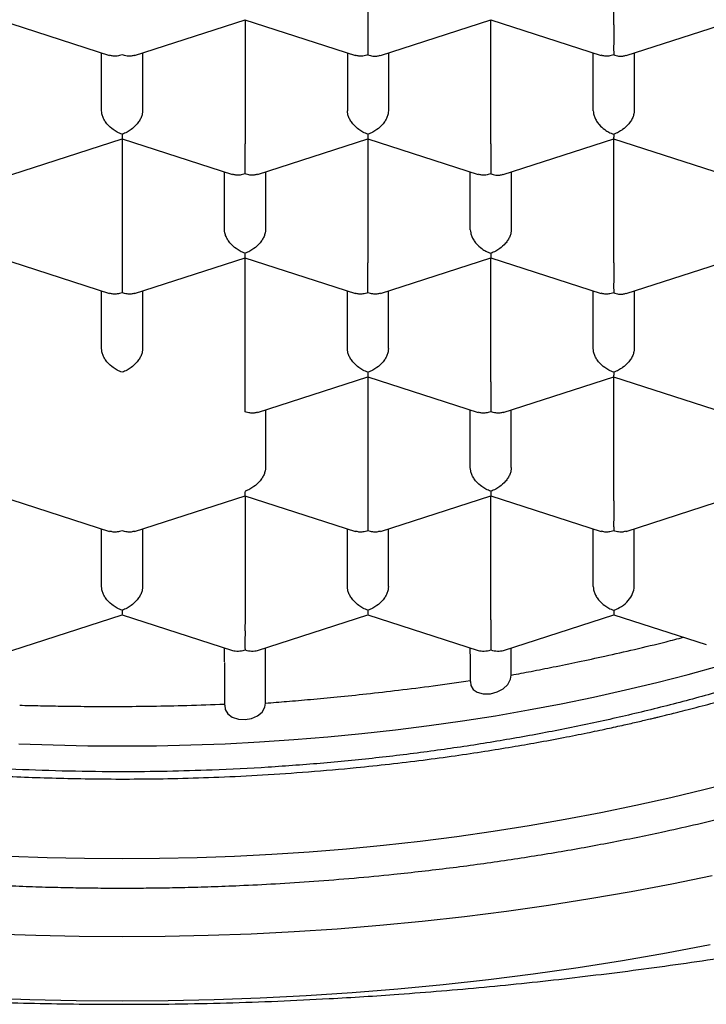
# Model space of a CAD drawing. Header units: millimetres. Extents: x 8 to 1084, y 12 to 961.
# Tile 11 of 48: x 409.57 to 413.76, y 835.25 to 841.26. Entities that reach past the tile are written whole.
import ezdxf

# ---------------------------------------------------------------- set-up
doc = ezdxf.new("R2010")
doc.units = ezdxf.units.MM

msp = doc.modelspace()

# ---------------------------------------------------------------- linework, layer by layer
at = {"color": 7, "linetype": 'Continuous', "lineweight": 30}
for p, q in [((411.6909, 841.9896), (411.6909, 841.2332)), ((413.1909, 841.2332), (413.1909, 841.9896)), ((409.4403, 841.2634), (410.1144, 841.0458)), ((410.2673, 841.0458), (410.9414, 841.2634)), ((410.9405, 841.2634), (411.6144, 841.0458)), ((410.9409, 841.2632), (410.9409, 840.5067)), ((411.7671, 841.0457), (412.4412, 841.2634)), ((412.4403, 841.2634), (413.1144, 841.0458)), ((412.4409, 840.5067), (412.4409, 841.2632)), ((413.2671, 841.0457), (413.9412, 841.2634)), ((410.0659, 840.7085), (410.0659, 841.0614)), ((410.3159, 841.0614), (410.3159, 840.7085)), ((411.5659, 841.0614), (411.5659, 840.7085)), ((411.8159, 841.0614), (411.8159, 840.7085)), ((413.0659, 840.7085), (413.0659, 841.0614)), ((413.3159, 841.0614), (413.3159, 840.7085)), ((409.5173, 840.3194), (410.1912, 840.5369)), ((410.1903, 840.537), (410.8644, 840.3194)), ((410.1909, 840.5368), (410.1909, 839.7803)), ((411.0173, 840.3194), (411.6912, 840.5369)), ((411.6903, 840.537), (412.3644, 840.3194)), ((411.6909, 840.5368), (411.6909, 839.7803)), ((412.5171, 840.3193), (413.1912, 840.5369)), ((413.1903, 840.537), (413.8644, 840.3194)), ((413.1909, 839.7803), (413.1909, 840.5368)), ((410.8159, 839.9821), (410.8159, 840.335)), ((411.0659, 840.335), (411.0659, 839.9821)), ((412.3159, 839.9821), (412.3159, 840.335)), ((412.5659, 840.335), (412.5659, 839.9821)), ((409.4403, 839.8106), (410.1144, 839.5929)), ((410.2673, 839.5929), (410.9414, 839.8106)), ((410.9405, 839.8105), (411.6144, 839.5929)), ((410.9409, 839.0539), (410.9409, 839.8104)), ((411.7673, 839.5929), (412.4412, 839.8105)), ((412.4403, 839.8106), (413.1144, 839.5929)), ((412.4409, 839.0539), (412.4409, 839.8104)), ((413.2671, 839.5929), (413.9412, 839.8105)), ((410.0659, 839.2557), (410.0659, 839.6086)), ((410.3159, 839.6086), (410.3159, 839.2557)), ((411.5659, 839.2557), (411.5659, 839.6086)), ((411.8159, 839.2557), (411.8159, 839.6086)), ((413.0659, 839.2557), (413.0659, 839.6086)), ((413.3159, 839.6086), (413.3159, 839.2557)), ((411.0173, 838.8665), (411.6912, 839.0841)), ((411.6903, 839.0842), (412.3644, 838.8665)), ((411.6909, 839.084), (411.6909, 838.3275)), ((412.5173, 838.8665), (413.1912, 839.0841)), ((413.1903, 839.0842), (413.8644, 838.8665)), ((413.1909, 838.3275), (413.1909, 839.084)), ((411.0659, 838.8822), (411.0659, 838.5293)), ((412.3159, 838.5293), (412.3159, 838.8822)), ((412.5659, 838.5293), (412.5659, 838.8822)), ((409.4403, 838.3578), (410.1144, 838.1401)), ((410.2673, 838.1401), (410.9412, 838.3577)), ((410.9403, 838.3578), (411.6144, 838.1401)), ((410.9409, 838.3576), (410.9409, 837.6011)), ((411.7673, 838.1401), (412.4412, 838.3577)), ((412.4403, 838.3578), (413.1144, 838.1401)), ((412.4409, 837.6011), (412.4409, 838.3576)), ((413.2673, 838.1401), (413.9412, 838.3577)), ((410.0659, 837.8029), (410.0659, 838.1558)), ((410.3159, 838.1558), (410.3159, 837.8029)), ((411.5659, 837.8029), (411.5659, 838.1558)), ((411.8159, 837.8029), (411.8159, 838.1558)), ((413.0659, 837.8029), (413.0659, 838.1558)), ((413.3159, 837.8029), (413.3159, 838.1558)), ((409.5177, 837.4138), (410.1912, 837.6313)), ((410.1903, 837.6313), (410.8641, 837.4138)), ((411.0177, 837.4138), (411.6912, 837.6313)), ((411.6903, 837.6313), (412.3641, 837.4138)), ((412.5177, 837.4138), (413.1909, 837.6312)), ((413.1909, 837.6589), (413.1909, 837.6312)), ((413.1909, 837.6312), (413.7559, 837.4487)), ((410.8159, 837.3427), (410.8159, 837.4294)), ((411.0659, 837.0914), (411.0659, 837.4294)), ((412.3159, 837.3929), (412.3159, 837.4294)), ((412.5659, 837.2626), (412.5659, 837.4294)), ((412.3159, 837.3902), (412.3159, 837.2228)), ((412.3159, 837.3902), (412.3159, 837.2299)), ((410.8159, 837.3401), (410.8159, 837.0787)), ((410.8159, 837.3401), (410.8159, 837.0861))]:
    msp.add_line(p, q, dxfattribs=at)
at = {"color": 7, "linetype": 'Continuous', "lineweight": 30, "flags": 128}
for points in [[(409.5612, 836.844), (409.7709, 836.8363), (409.9808, 836.8317), (410.1909, 836.8302), (410.4009, 836.8317), (410.6109, 836.8363), (410.8205, 836.844), (411.0297, 836.8548), (411.2383, 836.8686), (411.4463, 836.8854), (411.6533, 836.9053), (411.8594, 836.9282), (412.0643, 836.9542), (412.2679, 836.9831), (412.4701, 837.015), (412.6707, 837.0498), (412.8697, 837.0876), (413.0668, 837.1282), (413.2619, 837.1718), (413.4549, 837.2181), (413.6457, 837.2673), (413.8341, 837.3193)], [(412.3169, 837.2229), (412.3193, 837.1997), (412.3334, 837.1753), (412.3579, 837.1576), (412.3936, 837.1477), (412.4399, 837.1489), (412.4804, 837.1597), (412.5173, 837.1794), (412.5453, 837.2057), (412.562, 837.2372), (412.5659, 837.2626), (412.5659, 837.2626)], [(410.817, 837.0788), (410.8199, 837.0535), (410.836, 837.0263), (410.8635, 837.0057), (410.901, 836.9934), (410.941, 836.991), (410.9812, 836.9977), (411.0172, 837.0131), (411.0452, 837.0365), (411.0621, 837.0668), (411.0659, 837.0914), (411.0659, 837.0914)], [(409.5043, 836.1578), (409.7329, 836.1494), (409.9618, 836.1444), (410.1909, 836.1427), (410.4199, 836.1444), (410.6488, 836.1494), (410.8774, 836.1578), (411.1055, 836.1695), (411.333, 836.1846), (411.5597, 836.203), (411.7854, 836.2247), (412.0101, 836.2497), (412.2335, 836.2779), (412.4555, 836.3095), (412.676, 836.3442), (412.8948, 836.3822), (413.1117, 836.4234), (413.3266, 836.4677), (413.5393, 836.5152), (413.7498, 836.5657), (413.9578, 836.6194)], [(405.0614, 836.0015), (405.3105, 835.9282), (405.5629, 835.8586), (405.8184, 835.7928), (406.077, 835.7306), (406.3384, 835.6723), (406.6024, 835.6179), (406.8689, 835.5673), (407.1377, 835.5206), (407.4086, 835.4779), (407.6813, 835.4391), (407.9558, 835.4044), (408.2318, 835.3737), (408.5092, 835.3471), (408.7877, 835.3245), (409.0672, 835.306), (409.3474, 835.2916), (409.6283, 835.2813), (409.9095, 835.2751), (410.1909, 835.2731)], [(413.7925, 836.0378), (413.5456, 835.9868), (413.2965, 835.9395), (413.0452, 835.8959), (412.792, 835.856), (412.537, 835.8198), (412.2804, 835.7873), (412.0223, 835.7586), (411.763, 835.7337), (411.5027, 835.7126), (411.2414, 835.6953), (410.9794, 835.6818), (410.7168, 835.6722), (410.4539, 835.6664), (410.1909, 835.6645), (409.9278, 835.6664), (409.6649, 835.6722), (409.4024, 835.6818)], [(410.1909, 835.2731), (410.4723, 835.2751), (410.7535, 835.2813), (411.0343, 835.2916), (411.3145, 835.306), (411.594, 835.3245), (411.8725, 835.3471), (412.1499, 835.3737), (412.4259, 835.4044), (412.7004, 835.4391), (412.9732, 835.4779), (413.244, 835.5206), (413.5128, 835.5673), (413.7793, 835.6179)]]:
    msp.add_lwpolyline(points, dxfattribs=at)
at = {"color": 7, "linetype": 'Continuous', "lineweight": 30}
for centre, major_axis, start_param, end_param in [((413.1909, 837.7625), (0.1123, 0.0818), 4.257848, 5.828645), ((410.9409, 837.5204), (0.1123, 0.0818), 3.596134, 4.257848), ((410.9409, 837.5204), (0.1123, -0.0818), 5.16693, 5.828644), ((412.4409, 837.5204), (0.1123, 0.0818), 3.596134, 4.257848), ((412.4409, 837.5204), (0.1123, -0.0818), 5.16693, 5.828644)]:
    msp.add_ellipse(centre, major_axis=major_axis, ratio=0.671271, start_param=start_param, end_param=end_param, dxfattribs=at)
for points, knots in [([(402.1659, 841.16), (402.1671, 841.2206), (402.1697, 841.3417), (402.1902, 841.5231), (402.2228, 841.7038), (402.2687, 841.8837), (402.3276, 842.0624), (402.3994, 842.2396), (402.4839, 842.4151), (402.5819, 842.59), (402.6937, 842.7642), (402.8195, 842.9371), (402.958, 843.107), (403.109, 843.2735), (403.2722, 843.4363), (403.4474, 843.5951), (403.6342, 843.7498), (403.8341, 843.9014), (404.0475, 844.0495), (404.2741, 844.1938), (404.5115, 844.3325), (404.7569, 844.4642), (405.0096, 844.5887), (405.2689, 844.7062), (405.5367, 844.8175), (405.8151, 844.9235), (406.1041, 845.0238), (406.4033, 845.118), (406.7095, 845.2049), (407.019, 845.2837), (407.3312, 845.3544), (407.6454, 845.4172), (407.964, 845.4727), (408.2894, 845.5211), (408.6214, 845.5622), (408.9596, 845.5957), (409.3, 845.6211), (409.6387, 845.6382), (409.9751, 845.6471), (410.3088, 845.6482), (410.6423, 845.6416), (410.9781, 845.6271), (411.3158, 845.6045), (411.6547, 845.5735), (411.9909, 845.5345), (412.3206, 845.488), (412.6434, 845.4342), (412.9589, 845.3735), (413.2697, 845.3056), (413.578, 845.2298), (413.8832, 845.1459), (414.1847, 845.0539), (414.4789, 844.9549), (414.7624, 844.8499), (415.0352, 844.7394), (415.297, 844.6237), (415.55, 844.502), (415.7961, 844.3734), (416.0345, 844.2377), (416.2645, 844.0951), (416.4834, 843.9472), (416.6889, 843.7956), (416.8808, 843.6408), (417.0594, 843.4832), (417.2261, 843.3216), (417.3822, 843.1546), (417.5268, 842.9825), (417.6595, 842.8054), (417.7785, 842.6253), (417.8882, 842.4348), (417.9858, 842.2338), (418.0692, 842.0221), (418.1345, 841.8081), (418.181, 841.5927), (418.2104, 841.3765), (418.214, 841.2321), (418.2159, 841.16)], [0, 0, 0, 0, 0.012881, 0.025772, 0.038664, 0.051545, 0.064426, 0.077317, 0.090209, 0.10309, 0.116325, 0.129571, 0.142817, 0.156052, 0.169277, 0.182514, 0.195751, 0.208977, 0.222586, 0.236209, 0.249831, 0.26344, 0.276666, 0.289903, 0.30314, 0.316365, 0.329975, 0.343597, 0.357219, 0.370828, 0.384054, 0.397291, 0.410528, 0.423753, 0.437363, 0.450985, 0.464607, 0.478217, 0.491442, 0.504679, 0.517916, 0.531142, 0.544751, 0.558373, 0.571995, 0.585605, 0.598831, 0.612068, 0.625305, 0.63853, 0.65214, 0.665762, 0.679384, 0.692993, 0.706219, 0.719456, 0.732693, 0.745918, 0.759528, 0.77315, 0.786772, 0.800382, 0.813607, 0.826844, 0.840081, 0.853307, 0.866916, 0.880538, 0.89416, 0.90777, 0.923112, 0.938489, 0.953885, 0.969281, 0.984658, 1, 1, 1, 1]), ([(400.841, 841.3347), (400.8415, 841.3081), (400.8424, 841.2541), (400.8465, 841.1755), (400.8523, 841.097), (400.8599, 841.019), (400.869, 840.9431), (400.8791, 840.8727), (400.8896, 840.809), (400.8998, 840.7541), (400.9094, 840.7063), (400.9182, 840.6652), (400.9269, 840.6271), (400.9366, 840.5868), (400.9485, 840.5399), (400.9632, 840.4857), (400.9807, 840.425), (401.0067, 840.3414), (401.041, 840.2409), (401.0804, 840.1378), (401.1155, 840.0526), (401.1453, 839.9846), (401.1733, 839.924), (401.199, 839.8706), (401.2245, 839.8193), (401.2529, 839.7644), (401.287, 839.7011), (401.3423, 839.6029), (401.4214, 839.4724), (401.5277, 839.3133), (401.6165, 839.192), (401.6811, 839.1086), (401.7176, 839.0627), (401.7545, 839.0174), (401.7919, 838.9726), (401.8288, 838.9294), (401.8632, 838.8899), (401.8928, 838.8567), (401.9163, 838.8307), (401.9347, 838.8106), (401.9517, 838.7921), (401.9711, 838.7712), (401.9955, 838.7454), (402.0251, 838.7144), (402.0649, 838.6735), (402.1163, 838.6218), (402.1789, 838.5607), (402.2465, 838.4967), (402.3168, 838.4323), (402.3893, 838.3679), (402.4643, 838.3035), (402.5416, 838.239), (402.6303, 838.1673), (402.7315, 838.0885), (402.8453, 838.0036), (402.9582, 837.9227), (403.0652, 837.849), (403.1615, 837.7849), (403.239, 837.7349), (403.2989, 837.6971), (403.3437, 837.6692), (403.3836, 837.6447), (403.4193, 837.623), (403.4534, 837.6026), (403.4895, 837.5812), (403.5365, 837.5536), (403.5979, 837.5181), (403.6758, 837.4741), (403.7673, 837.4237), (403.8728, 837.3673), (403.9916, 837.3059), (404.1182, 837.2427), (404.2461, 837.1812), (404.3796, 837.1193), (404.5171, 837.0581), (404.6572, 836.998), (404.7885, 836.9439), (404.9104, 836.8954), (405.0254, 836.8511), (405.1394, 836.8086), (405.2598, 836.7651), (405.3917, 836.7191), (405.5366, 836.6705), (405.695, 836.6196), (405.8635, 836.5681), (406.0411, 836.5165), (406.2213, 836.467), (406.4003, 836.4205), (406.5715, 836.3785), (406.7426, 836.3386), (406.912, 836.3013), (407.0782, 836.2668), (407.2301, 836.2371), (407.3688, 836.2112), (407.5022, 836.1876), (407.6478, 836.1633), (407.8146, 836.1372), (408.005, 836.1097), (408.2117, 836.0827), (408.4184, 836.0586), (408.6231, 836.0374), (408.8227, 836.0193), (409.0251, 836.0035), (409.2227, 835.9906), (409.408, 835.9807), (409.5804, 835.9734), (409.7398, 835.9683), (409.8874, 835.9649), (410.0261, 835.9629), (410.1578, 835.9622), (410.29, 835.9624), (410.4276, 835.9638), (410.5769, 835.9666), (410.7381, 835.9712), (410.9226, 835.9783), (411.1317, 835.9889), (411.3648, 836.004), (411.6057, 836.0232), (411.8822, 836.0495), (412.1886, 836.0844), (412.523, 836.1299), (412.8503, 836.1817), (413.1705, 836.2396), (413.5115, 836.309), (413.8719, 836.3918), (414.2495, 836.4899), (414.6157, 836.5965), (414.9702, 836.7111), (415.3107, 836.8326), (415.6372, 836.9606), (415.9498, 837.0945), (416.2506, 837.2351), (416.4694, 837.3463), (416.6135, 837.4235), (416.6876, 837.4642), (416.759, 837.5041), (416.8235, 837.5411), (416.8776, 837.5726), (416.9177, 837.5963), (416.9458, 837.6131), (416.9679, 837.6264), (416.9925, 837.6413), (417.0243, 837.6608), (417.0642, 837.6854), (417.112, 837.7154), (417.1675, 837.7508), (417.2297, 837.7912), (417.2954, 837.8349), (417.3616, 837.8798), (417.4261, 837.9247), (417.5165, 837.9889), (417.6297, 838.0723), (417.7679, 838.1795), (417.9026, 838.2896), (418.0344, 838.4036), (418.159, 838.5175), (418.2555, 838.6109), (418.3266, 838.6826), (418.3727, 838.7302), (418.4137, 838.7736), (418.4465, 838.809), (418.472, 838.837), (418.4932, 838.8606), (418.5158, 838.886), (418.5434, 838.9175), (418.5773, 838.9568), (418.6172, 839.0042), (418.6609, 839.0576), (418.7058, 839.1141), (418.7495, 839.171), (418.7913, 839.227), (418.8533, 839.3127), (418.9308, 839.4262), (419.0042, 839.5435), (419.0547, 839.6295), (419.0852, 839.6835), (419.1096, 839.7279), (419.1267, 839.7601), (419.1382, 839.7821), (419.147, 839.7991), (419.1575, 839.8197), (419.1714, 839.8473), (419.1904, 839.8859), (419.2139, 839.9353), (419.24, 839.9926), (419.2655, 840.0511), (419.2892, 840.1083), (419.3112, 840.1639), (419.3327, 840.221), (419.3532, 840.2782), (419.3718, 840.3333), (419.3871, 840.3809), (419.3981, 840.4169), (419.4061, 840.444), (419.413, 840.4676), (419.421, 840.4961), (419.4309, 840.5324), (419.4423, 840.5768), (419.4549, 840.6291), (419.4693, 840.6934), (419.4849, 840.7709), (419.5007, 840.8624), (419.5153, 840.9648), (419.5274, 841.0783), (419.5364, 841.2028), (419.538, 841.2895), (419.5389, 841.3346)], [0, 0, 0, 0, 0.004016, 0.008152, 0.012411, 0.016796, 0.02131, 0.025683, 0.029368, 0.032626, 0.035458, 0.037863, 0.039905, 0.042206, 0.044925, 0.048063, 0.051618, 0.055432, 0.062544, 0.069109, 0.073517, 0.077573, 0.081174, 0.084317, 0.087132, 0.090391, 0.094225, 0.098615, 0.108308, 0.118264, 0.128344, 0.131319, 0.134272, 0.137202, 0.140111, 0.142997, 0.145682, 0.147877, 0.149579, 0.150834, 0.151887, 0.153279, 0.155018, 0.157102, 0.159532, 0.163328, 0.167665, 0.172117, 0.176618, 0.18117, 0.18577, 0.190421, 0.195121, 0.201464, 0.207896, 0.214265, 0.220003, 0.225056, 0.229426, 0.231984, 0.234232, 0.23622, 0.238006, 0.239591, 0.241292, 0.243367, 0.246533, 0.250299, 0.254665, 0.259632, 0.2652, 0.271196, 0.276969, 0.282452, 0.288936, 0.294963, 0.300535, 0.305651, 0.310313, 0.314858, 0.319727, 0.325071, 0.330889, 0.337184, 0.343953, 0.350772, 0.357915, 0.364764, 0.371211, 0.377257, 0.383916, 0.390008, 0.395532, 0.400488, 0.405038, 0.409892, 0.416112, 0.422873, 0.430174, 0.438016, 0.444679, 0.451688, 0.458924, 0.465807, 0.472261, 0.478181, 0.483688, 0.48878, 0.493459, 0.498047, 0.502399, 0.507135, 0.512286, 0.517852, 0.523832, 0.531413, 0.53957, 0.5481, 0.556576, 0.568566, 0.580418, 0.592132, 0.603709, 0.615154, 0.629591, 0.643894, 0.658064, 0.672102, 0.686019, 0.699574, 0.713016, 0.726371, 0.739677, 0.74321, 0.746739, 0.750265, 0.753503, 0.756156, 0.758223, 0.759437, 0.760346, 0.761524, 0.763119, 0.76513, 0.767558, 0.770403, 0.773666, 0.777217, 0.780736, 0.784207, 0.787629, 0.795506, 0.803114, 0.811435, 0.819509, 0.827479, 0.835349, 0.838779, 0.842093, 0.845009, 0.847509, 0.849181, 0.850601, 0.852187, 0.85421, 0.85681, 0.859895, 0.86346, 0.867165, 0.870796, 0.874353, 0.877835, 0.887027, 0.895655, 0.899527, 0.902811, 0.905507, 0.907614, 0.908638, 0.909489, 0.910681, 0.912328, 0.914432, 0.917574, 0.921115, 0.924572, 0.927933, 0.931199, 0.93437, 0.937984, 0.941257, 0.94403, 0.946305, 0.947515, 0.94872, 0.950383, 0.95252, 0.955132, 0.958219, 0.961781, 0.966536, 0.971937, 0.977985, 0.984678, 0.992017, 1, 1, 1, 1]), ([(411.6909, 841.2332), (411.6909, 841.2264), (411.6908, 841.2125), (411.6908, 841.1884), (411.6908, 841.1625), (411.6909, 841.1299), (411.6905, 841.0984), (411.6907, 841.0691), (411.6908, 841.0559), (411.6909, 841.0488)], [0, 0, 0, 0, 0.111393, 0.227311, 0.348959, 0.477381, 0.69267, 0.834868, 1, 1, 1, 1]), ([(413.1909, 841.2332), (413.1909, 841.2264), (413.1908, 841.2125), (413.1908, 841.1884), (413.1908, 841.1625), (413.1909, 841.1299), (413.1905, 841.0984), (413.1907, 841.0691), (413.1908, 841.0559), (413.1909, 841.0488)], [0, 0, 0, 0, 0.111393, 0.227311, 0.348959, 0.477381, 0.69267, 0.834868, 1, 1, 1, 1]), ([(418.2159, 841.16), (418.2146, 841.0997), (418.2121, 840.979), (418.1917, 840.7978), (418.1591, 840.6168), (418.1131, 840.4365), (418.0542, 840.2576), (417.9824, 840.0804), (417.8979, 839.9049), (417.7999, 839.7299), (417.688, 839.5558), (417.5622, 839.3829), (417.4237, 839.213), (417.2727, 839.0465), (417.1095, 838.8838), (416.9343, 838.725), (416.7475, 838.5704), (416.5476, 838.4189), (416.3343, 838.2708), (416.1076, 838.1265), (415.8702, 837.9878), (415.6248, 837.8562), (415.3721, 837.7317), (415.1128, 837.6142), (414.845, 837.5029), (414.5666, 837.3969), (414.2777, 837.2966), (413.9784, 837.2024), (413.6722, 837.1154), (413.3628, 837.0366), (413.0506, 836.9658), (412.7364, 836.903), (412.4178, 836.8474), (412.0923, 836.7989), (411.7603, 836.7577), (411.4221, 836.7242), (411.0818, 836.6988), (410.7626, 836.6827), (410.4655, 836.6742), (410.1741, 836.6714), (409.8659, 836.6748), (409.5408, 836.6859), (409.216, 836.7044), (408.8925, 836.7303), (408.5715, 836.7635), (408.2535, 836.8039), (407.9386, 836.8516), (407.6247, 836.9068), (407.3123, 836.9698), (407.002, 837.0406), (406.6973, 837.1187), (406.3991, 837.2036), (406.108, 837.2953), (405.8243, 837.3935), (405.5481, 837.4983), (405.2774, 837.6103), (405.013, 837.7299), (404.7554, 837.8569), (404.5077, 837.9898), (404.2727, 838.1273), (404.0505, 838.2688), (403.8409, 838.414), (403.6423, 838.5639), (403.4532, 838.7198), (403.2744, 838.8815), (403.1065, 839.049), (402.9515, 839.2204), (402.8111, 839.3936), (402.6852, 839.5683), (402.5734, 839.7441), (402.4747, 839.9224), (402.3886, 840.1045), (402.3156, 840.2902), (402.2563, 840.4794), (402.2114, 840.6698), (402.1836, 840.8469), (402.1684, 841.0104), (402.1667, 841.1101), (402.1659, 841.16)], [0, 0, 0, 0, 0.012844, 0.025688, 0.038616, 0.051545, 0.064426, 0.077317, 0.090208, 0.103089, 0.116324, 0.12957, 0.142816, 0.156051, 0.169276, 0.182513, 0.19575, 0.208976, 0.222585, 0.236207, 0.249829, 0.263439, 0.276664, 0.289901, 0.303138, 0.316363, 0.329973, 0.343595, 0.357217, 0.370826, 0.384052, 0.397288, 0.410525, 0.423751, 0.43736, 0.450982, 0.464604, 0.478214, 0.4891, 0.5, 0.512889, 0.525778, 0.538753, 0.551728, 0.564654, 0.577592, 0.590529, 0.603456, 0.61674, 0.630036, 0.643332, 0.656616, 0.669842, 0.683078, 0.696315, 0.709541, 0.72315, 0.736772, 0.750394, 0.764004, 0.777229, 0.790466, 0.803703, 0.816928, 0.830538, 0.84416, 0.857782, 0.871391, 0.884617, 0.897854, 0.91109, 0.924316, 0.937925, 0.951547, 0.965169, 0.978779, 0.989383, 1, 1, 1, 1]), ([(410.1909, 841.0488), (410.1808, 841.0462), (410.162, 841.0414), (410.1356, 841.0404), (410.1217, 841.0451), (410.1149, 841.0473)], [0, 0, 0, 0, 0.373148, 0.694505, 1, 1, 1, 1]), ([(410.2668, 841.0473), (410.26, 841.0451), (410.2461, 841.0404), (410.2197, 841.0414), (410.2009, 841.0462), (410.1909, 841.0488)], [0, 0, 0, 0, 0.3054132, 0.6267905, 1, 1, 1, 1]), ([(411.6909, 841.0488), (411.6808, 841.0462), (411.662, 841.0414), (411.6356, 841.0404), (411.6217, 841.0451), (411.6149, 841.0473)], [0, 0, 0, 0, 0.373148, 0.694505, 1, 1, 1, 1]), ([(411.6909, 841.0488), (411.7009, 841.0462), (411.7196, 841.0413), (411.7458, 841.0401), (411.7598, 841.0449), (411.7667, 841.0472)], [0, 0, 0, 0, 0.373509, 0.695176, 1, 1, 1, 1]), ([(413.1909, 841.0488), (413.1808, 841.0462), (413.162, 841.0414), (413.1356, 841.0404), (413.1217, 841.0451), (413.1149, 841.0473)], [0, 0, 0, 0, 0.373148, 0.694505, 1, 1, 1, 1]), ([(413.1909, 841.0488), (413.2009, 841.0462), (413.2196, 841.0413), (413.2458, 841.0401), (413.2598, 841.0449), (413.2667, 841.0472)], [0, 0, 0, 0, 0.373509, 0.695176, 1, 1, 1, 1]), ([(401.8187, 840.6973), (401.8239, 840.6813), (401.8359, 840.6445), (401.8535, 840.5952), (401.8694, 840.5517), (401.8867, 840.5064), (401.9057, 840.4587), (401.936, 840.3861), (401.9784, 840.2914), (402.026, 840.1942), (402.066, 840.1177), (402.096, 840.0626), (402.1255, 840.0106), (402.1538, 839.9622), (402.1828, 839.9141), (402.2133, 839.8652), (402.2454, 839.8153), (402.2826, 839.7594), (402.3225, 839.7014), (402.3641, 839.6433), (402.3998, 839.595), (402.4277, 839.5581), (402.4508, 839.5283), (402.4721, 839.501), (402.4976, 839.469), (402.5284, 839.4311), (402.5702, 839.3809), (402.6199, 839.323), (402.6703, 839.2664), (402.7132, 839.2195), (402.753, 839.1769), (402.7973, 839.1307), (402.8469, 839.0803), (402.8976, 839.0301), (402.9466, 838.9829), (402.9914, 838.9407), (403.0306, 838.9047), (403.0634, 838.875), (403.0932, 838.8483), (403.1305, 838.8155), (403.1796, 838.7732), (403.2424, 838.7203), (403.316, 838.6602), (403.4014, 838.5927), (403.4997, 838.518), (403.6099, 838.4376), (403.7326, 838.3521), (403.8417, 838.2795), (403.9298, 838.223), (403.9886, 838.1861), (404.0388, 838.1552), (404.0794, 838.1307), (404.1104, 838.1121), (404.1399, 838.0946), (404.1746, 838.0742), (404.2215, 838.0471), (404.2767, 838.0156), (404.3397, 837.9805), (404.4096, 837.9423), (404.4859, 837.9016), (404.5659, 837.8601), (404.647, 837.819), (404.7962, 837.7454), (405.0175, 837.6424), (405.3165, 837.5153), (405.6233, 837.3966), (405.9369, 837.2863), (406.1895, 837.2059), (406.3764, 837.1505), (406.4925, 837.1175), (406.6027, 837.0872), (406.7035, 837.0606), (406.7936, 837.0375), (406.8594, 837.0212), (406.9045, 837.0102), (406.9362, 837.0025), (406.9759, 836.9931), (407.0267, 836.9812), (407.0862, 836.9675), (407.1501, 836.9532), (407.2498, 836.9314), (407.381, 836.904), (407.5494, 836.871), (407.7149, 836.8409), (407.8759, 836.8137), (408.0224, 836.7907), (408.1541, 836.7714), (408.264, 836.7563), (408.3538, 836.7446), (408.4255, 836.7357), (408.4877, 836.7282), (408.5405, 836.7221), (408.5857, 836.717), (408.6374, 836.7113), (408.7036, 836.7043), (408.7902, 836.6956), (408.8937, 836.6859), (409.0149, 836.6755), (409.1546, 836.6648), (409.3106, 836.6545), (409.4829, 836.645), (409.668, 836.6372), (409.8652, 836.6314), (410.0738, 836.6282), (410.2971, 836.628), (410.5349, 836.6316), (410.7869, 836.6395), (411.0529, 836.6527), (411.3324, 836.6718), (411.5905, 836.6945), (411.8239, 836.7192), (412.0252, 836.7435), (412.2193, 836.7697), (412.4001, 836.7967), (412.5662, 836.8236), (412.7265, 836.8516), (412.8791, 836.8801), (413.0221, 836.9086), (413.1451, 836.9344), (413.2484, 836.9571), (413.3241, 836.9743), (413.3767, 836.9865), (413.4105, 836.9944), (413.4377, 837.0009), (413.4585, 837.0059), (413.4755, 837.01), (413.4958, 837.0149), (413.5265, 837.0225), (413.572, 837.0338), (413.6299, 837.0484), (413.6963, 837.0656), (413.788, 837.0899), (413.9062, 837.1224), (414.053, 837.1646), (414.2103, 837.2123), (414.3749, 837.2648), (414.5562, 837.3257), (414.7476, 837.394), (414.9454, 837.4691), (415.1343, 837.5453), (415.3146, 837.6222), (415.4862, 837.6995), (415.649, 837.7767), (415.7851, 837.8446), (415.8935, 837.9009), (415.9736, 837.9436), (416.0412, 837.9805), (416.09, 838.0078), (416.1234, 838.0266), (416.1443, 838.0385), (416.162, 838.0487), (416.1766, 838.057), (416.1907, 838.0652), (416.2088, 838.0757), (416.2349, 838.091), (416.2705, 838.1121), (416.314, 838.1381), (416.362, 838.1674), (416.4113, 838.198), (416.5199, 838.2665), (416.6384, 838.3449), (416.7666, 838.4347), (416.8507, 838.4955), (416.9361, 838.5594), (417.0228, 838.6265), (417.1099, 838.6964), (417.1822, 838.7566), (417.2377, 838.8043), (417.2749, 838.8367), (417.3054, 838.8638), (417.3296, 838.8856), (417.3494, 838.9036), (417.3692, 838.9217), (417.3929, 838.9436), (417.4253, 838.974), (417.4659, 839.0128), (417.5131, 839.059), (417.563, 839.109), (417.6137, 839.1614), (417.663, 839.2137), (417.7277, 839.2844), (417.8052, 839.3729), (417.8866, 839.4716), (417.957, 839.5617), (418.018, 839.6436), (418.0769, 839.7266), (418.1334, 839.8105), (418.1797, 839.8828), (418.2174, 839.9444), (418.2461, 839.9929), (418.2718, 840.0377), (418.2945, 840.0786), (418.3167, 840.1196), (418.3408, 840.1654), (418.3662, 840.2155), (418.391, 840.2665), (418.4137, 840.3147), (418.4346, 840.3612), (418.4546, 840.4071), (418.4746, 840.4548), (418.4952, 840.5061), (418.5182, 840.5665), (418.5393, 840.6248), (418.5521, 840.6637), (418.5568, 840.678)], [0, 0, 0, 0, 0.0027405, 0.0063146, 0.0095958, 0.0129405, 0.0163969, 0.0199534, 0.0282685, 0.0365191, 0.0407326, 0.0447771, 0.0484727, 0.052087, 0.05538, 0.0591002, 0.0629435, 0.0664999, 0.0716479, 0.0760463, 0.0797329, 0.0827139, 0.0845331, 0.0866435, 0.0890591, 0.0919996, 0.0955394, 0.1009131, 0.1057847, 0.1091178, 0.1122576, 0.116158, 0.1204659, 0.1247323, 0.1286667, 0.1323502, 0.1354202, 0.1378712, 0.1399826, 0.1423062, 0.1464156, 0.1510847, 0.1563127, 0.1625328, 0.1693908, 0.1768854, 0.1850153, 0.1937788, 0.198, 0.2017132, 0.2048164, 0.2073102, 0.209195, 0.2105009, 0.212702, 0.2155375, 0.219007, 0.2226401, 0.2267779, 0.2313499, 0.2359747, 0.2405951, 0.245211, 0.2611982, 0.2771334, 0.2930088, 0.3087972, 0.3244977, 0.3302332, 0.3359322, 0.3412286, 0.3460016, 0.3502516, 0.3539789, 0.355249, 0.3565901, 0.358426, 0.3607838, 0.3636553, 0.3666666, 0.369612, 0.377372, 0.3846345, 0.3925263, 0.3997349, 0.4062612, 0.4121062, 0.4172708, 0.4208445, 0.4240007, 0.4267397, 0.4290617, 0.4309669, 0.4326924, 0.4358866, 0.4396858, 0.4440902, 0.4494811, 0.455567, 0.4623484, 0.4698255, 0.4779987, 0.4863805, 0.4953872, 0.5050191, 0.5152767, 0.5261602, 0.5376702, 0.549807, 0.5625712, 0.5714298, 0.5805114, 0.58917, 0.5972216, 0.6046659, 0.6115025, 0.618904, 0.6254297, 0.6310792, 0.6358522, 0.6397483, 0.6416221, 0.6431953, 0.6444678, 0.6454397, 0.6461109, 0.6468578, 0.6482829, 0.6504235, 0.6532668, 0.656455, 0.6598262, 0.6663015, 0.673361, 0.6810055, 0.689234, 0.6976187, 0.7080676, 0.7182407, 0.7281376, 0.7377581, 0.7471017, 0.7561682, 0.7648598, 0.7702271, 0.7749025, 0.7788852, 0.7821748, 0.7836212, 0.7848771, 0.7859427, 0.7868177, 0.7875114, 0.7885108, 0.7900931, 0.7922584, 0.7950071, 0.798087, 0.8011595, 0.8042228, 0.8185408, 0.8239968, 0.829667, 0.8355553, 0.841662, 0.8479873, 0.8544076, 0.857719, 0.8605521, 0.8629065, 0.8647821, 0.8661785, 0.8675486, 0.8694098, 0.8717631, 0.8752649, 0.8791881, 0.8833278, 0.8876843, 0.8920889, 0.8961006, 0.9048047, 0.9132537, 0.9193263, 0.9257332, 0.9321709, 0.9382925, 0.9445097, 0.9481827, 0.9518872, 0.9551723, 0.9579867, 0.9607854, 0.9640694, 0.9678568, 0.9715601, 0.9749483, 0.9780972, 0.98129, 0.9846705, 0.9882589, 0.9923931, 0.9971983, 1, 1, 1, 1]), ([(410.1909, 840.5645), (410.1808, 840.5684), (410.1621, 840.5756), (410.1316, 840.5951), (410.1056, 840.6181), (410.086, 840.6444), (410.0744, 840.6666), (410.0672, 840.6883), (410.0663, 840.7019), (410.0659, 840.7085)], [0, 0, 0, 0, 0.165104, 0.307293, 0.522618, 0.651026, 0.772669, 0.888592, 1, 1, 1, 1]), ([(410.3159, 840.7085), (410.3154, 840.7019), (410.3145, 840.6883), (410.3073, 840.6666), (410.2957, 840.6444), (410.2762, 840.6181), (410.2501, 840.5951), (410.2197, 840.5756), (410.2009, 840.5684), (410.1909, 840.5645)], [0, 0, 0, 0, 0.111393, 0.227311, 0.348959, 0.477381, 0.69267, 0.834868, 1, 1, 1, 1]), ([(411.6909, 840.5645), (411.6808, 840.5684), (411.6621, 840.5756), (411.6316, 840.5951), (411.6056, 840.6181), (411.586, 840.6444), (411.5744, 840.6666), (411.5672, 840.6883), (411.5663, 840.7019), (411.5659, 840.7085)], [0, 0, 0, 0, 0.1651044, 0.3072931, 0.5226184, 0.6510258, 0.7726688, 0.8885917, 1, 1, 1, 1]), ([(411.8159, 840.7085), (411.8154, 840.7019), (411.8145, 840.6883), (411.8073, 840.6666), (411.7957, 840.6444), (411.7762, 840.6181), (411.7501, 840.5951), (411.7197, 840.5756), (411.7009, 840.5684), (411.6909, 840.5645)], [0, 0, 0, 0, 0.111393, 0.227311, 0.348959, 0.477381, 0.69267, 0.834868, 1, 1, 1, 1]), ([(413.0659, 840.7085), (413.0663, 840.7019), (413.0672, 840.6883), (413.0744, 840.6665), (413.086, 840.6443), (413.1057, 840.6181), (413.1313, 840.5948), (413.1619, 840.5755), (413.1807, 840.5684), (413.1909, 840.5645)], [0, 0, 0, 0, 0.111393, 0.227311, 0.348959, 0.477381, 0.69267, 0.834868, 1, 1, 1, 1]), ([(413.3159, 840.7085), (413.3154, 840.7019), (413.3145, 840.6883), (413.3073, 840.6666), (413.2957, 840.6444), (413.2762, 840.6181), (413.2501, 840.5951), (413.2197, 840.5756), (413.2009, 840.5684), (413.1909, 840.5645)], [0, 0, 0, 0, 0.111393, 0.227311, 0.348959, 0.477381, 0.69267, 0.834868, 1, 1, 1, 1]), ([(410.1909, 840.5645), (410.1908, 840.5587), (410.1907, 840.5478), (410.1906, 840.5382), (410.1907, 840.5384), (410.1908, 840.5385)], [0, 0, 0, 0, 0.373509, 0.695176, 1, 1, 1, 1]), ([(411.6909, 840.5645), (411.6908, 840.5587), (411.6907, 840.5478), (411.6906, 840.5382), (411.6907, 840.5384), (411.6908, 840.5385)], [0, 0, 0, 0, 0.373148, 0.694505, 1, 1, 1, 1]), ([(413.1909, 840.5645), (413.1908, 840.5587), (413.1907, 840.5478), (413.1906, 840.5382), (413.1907, 840.5384), (413.1908, 840.5385)], [0, 0, 0, 0, 0.373509, 0.695176, 1, 1, 1, 1]), ([(410.9409, 840.3224), (410.9409, 840.3295), (410.941, 840.3427), (410.9412, 840.372), (410.9408, 840.4035), (410.9409, 840.4361), (410.941, 840.462), (410.9409, 840.4861), (410.9409, 840.4999), (410.9409, 840.5067)], [0, 0, 0, 0, 0.1651044, 0.3072931, 0.5226184, 0.6510258, 0.7726688, 0.8885917, 1, 1, 1, 1]), ([(412.4409, 840.5067), (412.4409, 840.4999), (412.4408, 840.4861), (412.4408, 840.462), (412.4408, 840.4361), (412.4409, 840.4035), (412.4405, 840.372), (412.4407, 840.3427), (412.4408, 840.3295), (412.4409, 840.3224)], [0, 0, 0, 0, 0.111393, 0.227311, 0.348959, 0.477381, 0.69267, 0.834868, 1, 1, 1, 1]), ([(410.9409, 840.3224), (410.9308, 840.3198), (410.912, 840.315), (410.8856, 840.314), (410.8717, 840.3187), (410.8649, 840.3209)], [0, 0, 0, 0, 0.373148, 0.694505, 1, 1, 1, 1]), ([(411.0168, 840.3209), (411.01, 840.3187), (410.9961, 840.314), (410.9697, 840.315), (410.9509, 840.3198), (410.9409, 840.3224)], [0, 0, 0, 0, 0.305413, 0.62679, 1, 1, 1, 1]), ([(412.4409, 840.3224), (412.4308, 840.3198), (412.412, 840.315), (412.3856, 840.314), (412.3717, 840.3187), (412.3649, 840.3209)], [0, 0, 0, 0, 0.373148, 0.694505, 1, 1, 1, 1]), ([(412.4409, 840.3224), (412.4509, 840.3198), (412.4696, 840.3149), (412.4958, 840.3137), (412.5098, 840.3185), (412.5167, 840.3208)], [0, 0, 0, 0, 0.373509, 0.695176, 1, 1, 1, 1]), ([(410.9409, 839.8381), (410.9308, 839.842), (410.9121, 839.8492), (410.8816, 839.8687), (410.8556, 839.8917), (410.836, 839.918), (410.8244, 839.9401), (410.8172, 839.9619), (410.8163, 839.9755), (410.8159, 839.9821)], [0, 0, 0, 0, 0.165104, 0.307293, 0.522618, 0.651026, 0.772669, 0.888592, 1, 1, 1, 1]), ([(411.0659, 839.9821), (411.0654, 839.9755), (411.0645, 839.9619), (411.0573, 839.9402), (411.0457, 839.918), (411.0262, 839.8917), (411.0001, 839.8687), (410.9697, 839.8492), (410.9509, 839.842), (410.9409, 839.8381)], [0, 0, 0, 0, 0.111393, 0.227311, 0.348959, 0.477381, 0.69267, 0.834868, 1, 1, 1, 1]), ([(412.3159, 839.9821), (412.3163, 839.9754), (412.3172, 839.9618), (412.3244, 839.9401), (412.336, 839.9179), (412.3557, 839.8917), (412.3813, 839.8683), (412.4119, 839.8491), (412.4307, 839.8419), (412.4409, 839.8381)], [0, 0, 0, 0, 0.111393, 0.227311, 0.348959, 0.477381, 0.69267, 0.834868, 1, 1, 1, 1]), ([(412.5659, 839.9821), (412.5654, 839.9755), (412.5645, 839.9619), (412.5573, 839.9402), (412.5457, 839.918), (412.5262, 839.8917), (412.5001, 839.8687), (412.4697, 839.8492), (412.4509, 839.842), (412.4409, 839.8381)], [0, 0, 0, 0, 0.111393, 0.227311, 0.348959, 0.477381, 0.69267, 0.834868, 1, 1, 1, 1]), ([(410.941, 839.8121), (410.941, 839.812), (410.9412, 839.8118), (410.941, 839.8214), (410.9409, 839.8323), (410.9409, 839.8381)], [0, 0, 0, 0, 0.304743, 0.62643, 1, 1, 1, 1]), ([(412.4409, 839.8381), (412.4408, 839.8323), (412.4407, 839.8214), (412.4406, 839.8118), (412.4407, 839.812), (412.4408, 839.8121)], [0, 0, 0, 0, 0.373509, 0.695176, 1, 1, 1, 1]), ([(410.1909, 839.7803), (410.1909, 839.7735), (410.1908, 839.7597), (410.1908, 839.7356), (410.1908, 839.7097), (410.1909, 839.6771), (410.1905, 839.6456), (410.1907, 839.6163), (410.1908, 839.6031), (410.1909, 839.596)], [0, 0, 0, 0, 0.111393, 0.227311, 0.348959, 0.477381, 0.69267, 0.834868, 1, 1, 1, 1]), ([(411.6909, 839.596), (411.6909, 839.6031), (411.691, 839.6163), (411.6912, 839.6456), (411.6908, 839.6771), (411.6909, 839.7097), (411.691, 839.7356), (411.6909, 839.7597), (411.6909, 839.7735), (411.6909, 839.7803)], [0, 0, 0, 0, 0.1651044, 0.3072931, 0.5226184, 0.6510258, 0.7726688, 0.8885917, 1, 1, 1, 1]), ([(413.1909, 839.7803), (413.1909, 839.7735), (413.1908, 839.7597), (413.1908, 839.7356), (413.1908, 839.7097), (413.1909, 839.6771), (413.1905, 839.6456), (413.1907, 839.6163), (413.1908, 839.6031), (413.1909, 839.596)], [0, 0, 0, 0, 0.1113932, 0.2273113, 0.3489592, 0.477381, 0.6926704, 0.8348682, 1, 1, 1, 1]), ([(410.1909, 839.596), (410.1808, 839.5934), (410.162, 839.5886), (410.1356, 839.5876), (410.1217, 839.5922), (410.1149, 839.5945)], [0, 0, 0, 0, 0.373148, 0.694505, 1, 1, 1, 1]), ([(410.2668, 839.5945), (410.26, 839.5922), (410.2461, 839.5876), (410.2197, 839.5886), (410.2009, 839.5934), (410.1909, 839.596)], [0, 0, 0, 0, 0.305413, 0.62679, 1, 1, 1, 1]), ([(411.6909, 839.596), (411.6808, 839.5934), (411.662, 839.5886), (411.6356, 839.5876), (411.6217, 839.5922), (411.6149, 839.5945)], [0, 0, 0, 0, 0.373148, 0.694505, 1, 1, 1, 1]), ([(411.7668, 839.5945), (411.76, 839.5922), (411.7461, 839.5876), (411.7197, 839.5886), (411.7009, 839.5934), (411.6909, 839.596)], [0, 0, 0, 0, 0.305413, 0.62679, 1, 1, 1, 1]), ([(413.1909, 839.596), (413.1808, 839.5934), (413.162, 839.5886), (413.1356, 839.5876), (413.1217, 839.5922), (413.1149, 839.5945)], [0, 0, 0, 0, 0.373148, 0.694505, 1, 1, 1, 1]), ([(413.1909, 839.596), (413.2009, 839.5934), (413.2196, 839.5885), (413.2458, 839.5873), (413.2598, 839.5921), (413.2667, 839.5944)], [0, 0, 0, 0, 0.3735086, 0.695176, 1, 1, 1, 1]), ([(410.1909, 839.1117), (410.1808, 839.1156), (410.1621, 839.1228), (410.1316, 839.1423), (410.1056, 839.1652), (410.086, 839.1916), (410.0744, 839.2137), (410.0672, 839.2355), (410.0663, 839.249), (410.0659, 839.2557)], [0, 0, 0, 0, 0.165104, 0.307293, 0.522618, 0.651026, 0.772669, 0.888592, 1, 1, 1, 1]), ([(410.3159, 839.2557), (410.3154, 839.249), (410.3145, 839.2355), (410.3073, 839.2137), (410.2957, 839.1916), (410.2762, 839.1652), (410.2501, 839.1423), (410.2197, 839.1228), (410.2009, 839.1156), (410.1909, 839.1117)], [0, 0, 0, 0, 0.111394, 0.227312, 0.34896, 0.477381, 0.692672, 0.834869, 1, 1, 1, 1]), ([(411.6909, 839.1117), (411.6808, 839.1156), (411.6621, 839.1228), (411.6316, 839.1423), (411.6056, 839.1652), (411.586, 839.1916), (411.5744, 839.2137), (411.5672, 839.2355), (411.5663, 839.249), (411.5659, 839.2557)], [0, 0, 0, 0, 0.165104, 0.307293, 0.522618, 0.651026, 0.772669, 0.888592, 1, 1, 1, 1]), ([(411.8159, 839.2557), (411.8154, 839.249), (411.8145, 839.2355), (411.8073, 839.2137), (411.7957, 839.1916), (411.7762, 839.1652), (411.7501, 839.1423), (411.7197, 839.1228), (411.7009, 839.1156), (411.6909, 839.1117)], [0, 0, 0, 0, 0.111393, 0.227311, 0.348959, 0.477381, 0.69267, 0.834868, 1, 1, 1, 1]), ([(413.1909, 839.1117), (413.1808, 839.1156), (413.1621, 839.1228), (413.1316, 839.1423), (413.1056, 839.1652), (413.086, 839.1916), (413.0744, 839.2137), (413.0672, 839.2355), (413.0663, 839.249), (413.0659, 839.2557)], [0, 0, 0, 0, 0.1651044, 0.3072931, 0.5226184, 0.6510258, 0.7726688, 0.8885917, 1, 1, 1, 1]), ([(413.3159, 839.2557), (413.3154, 839.249), (413.3145, 839.2355), (413.3073, 839.2137), (413.2957, 839.1916), (413.2762, 839.1652), (413.2501, 839.1423), (413.2197, 839.1228), (413.2009, 839.1156), (413.1909, 839.1117)], [0, 0, 0, 0, 0.1113932, 0.2273113, 0.3489592, 0.477381, 0.6926704, 0.8348682, 1, 1, 1, 1]), ([(411.6909, 839.1117), (411.6908, 839.1059), (411.6907, 839.095), (411.6906, 839.0854), (411.6907, 839.0856), (411.6908, 839.0857)], [0, 0, 0, 0, 0.373148, 0.694505, 1, 1, 1, 1]), ([(413.1909, 839.1117), (413.1908, 839.1059), (413.1907, 839.095), (413.1906, 839.0854), (413.1907, 839.0856), (413.1908, 839.0857)], [0, 0, 0, 0, 0.373148, 0.694505, 1, 1, 1, 1]), ([(410.9409, 838.8696), (410.9409, 838.8767), (410.941, 838.8899), (410.9412, 838.9191), (410.9408, 838.9507), (410.9409, 838.9833), (410.941, 839.0092), (410.9409, 839.0332), (410.9409, 839.0471), (410.9409, 839.0539)], [0, 0, 0, 0, 0.165106, 0.307295, 0.522618, 0.651026, 0.77267, 0.888592, 1, 1, 1, 1]), ([(412.4409, 839.0539), (412.4409, 839.0471), (412.4408, 839.0332), (412.4408, 839.0092), (412.4408, 838.9833), (412.4409, 838.9507), (412.4405, 838.9191), (412.4407, 838.8899), (412.4408, 838.8767), (412.4409, 838.8696)], [0, 0, 0, 0, 0.111393, 0.227311, 0.348959, 0.477381, 0.69267, 0.834868, 1, 1, 1, 1]), ([(411.0168, 838.8681), (411.01, 838.8658), (410.9961, 838.8612), (410.9697, 838.8622), (410.9509, 838.867), (410.9409, 838.8696)], [0, 0, 0, 0, 0.305413, 0.62679, 1, 1, 1, 1]), ([(412.4409, 838.8696), (412.4308, 838.867), (412.412, 838.8622), (412.3856, 838.8612), (412.3717, 838.8658), (412.3649, 838.8681)], [0, 0, 0, 0, 0.3731481, 0.6945049, 1, 1, 1, 1]), ([(412.5168, 838.8681), (412.51, 838.8658), (412.4961, 838.8612), (412.4697, 838.8622), (412.4509, 838.867), (412.4409, 838.8696)], [0, 0, 0, 0, 0.305413, 0.62679, 1, 1, 1, 1]), ([(411.0659, 838.5293), (411.0654, 838.5226), (411.0645, 838.5091), (411.0573, 838.4873), (411.0457, 838.4652), (411.0262, 838.4388), (411.0001, 838.4159), (410.9697, 838.3964), (410.9509, 838.3892), (410.9409, 838.3853)], [0, 0, 0, 0, 0.111393, 0.227311, 0.348959, 0.477381, 0.69267, 0.834868, 1, 1, 1, 1]), ([(412.4409, 838.3853), (412.4308, 838.3892), (412.4121, 838.3964), (412.3816, 838.4159), (412.3556, 838.4388), (412.336, 838.4652), (412.3244, 838.4873), (412.3172, 838.5091), (412.3163, 838.5226), (412.3159, 838.5293)], [0, 0, 0, 0, 0.165104, 0.307293, 0.522618, 0.651026, 0.772669, 0.888592, 1, 1, 1, 1]), ([(412.5659, 838.5293), (412.5654, 838.5226), (412.5645, 838.5091), (412.5573, 838.4873), (412.5457, 838.4652), (412.5262, 838.4388), (412.5001, 838.4159), (412.4697, 838.3964), (412.4509, 838.3892), (412.4409, 838.3853)], [0, 0, 0, 0, 0.1113932, 0.2273113, 0.3489592, 0.477381, 0.6926704, 0.8348682, 1, 1, 1, 1]), ([(410.9409, 838.3853), (410.9408, 838.3794), (410.9407, 838.3685), (410.9406, 838.359), (410.9407, 838.3592), (410.9408, 838.3593)], [0, 0, 0, 0, 0.3735086, 0.695176, 1, 1, 1, 1]), ([(411.6909, 838.3275), (411.6909, 838.3207), (411.6908, 838.3068), (411.6908, 838.2827), (411.6908, 838.2569), (411.6909, 838.2243), (411.6905, 838.1927), (411.6907, 838.1635), (411.6908, 838.1503), (411.6909, 838.1432)], [0, 0, 0, 0, 0.111393, 0.227311, 0.348959, 0.477381, 0.69267, 0.834868, 1, 1, 1, 1]), ([(412.4409, 838.3853), (412.4408, 838.3794), (412.4407, 838.3685), (412.4406, 838.359), (412.4407, 838.3592), (412.4408, 838.3593)], [0, 0, 0, 0, 0.373148, 0.694505, 1, 1, 1, 1]), ([(413.1909, 838.3275), (413.1909, 838.3207), (413.1908, 838.3068), (413.1908, 838.2827), (413.1908, 838.2569), (413.1909, 838.2243), (413.1905, 838.1927), (413.1907, 838.1635), (413.1908, 838.1503), (413.1909, 838.1432)], [0, 0, 0, 0, 0.111393, 0.227311, 0.348959, 0.477381, 0.69267, 0.834868, 1, 1, 1, 1]), ([(410.1909, 838.1432), (410.1808, 838.1406), (410.162, 838.1358), (410.1356, 838.1348), (410.1217, 838.1394), (410.1149, 838.1417)], [0, 0, 0, 0, 0.373148, 0.694505, 1, 1, 1, 1]), ([(410.2668, 838.1417), (410.26, 838.1394), (410.2461, 838.1348), (410.2197, 838.1358), (410.2009, 838.1406), (410.1909, 838.1432)], [0, 0, 0, 0, 0.305413, 0.62679, 1, 1, 1, 1]), ([(411.6909, 838.1432), (411.6808, 838.1406), (411.662, 838.1358), (411.6356, 838.1348), (411.6217, 838.1394), (411.6149, 838.1417)], [0, 0, 0, 0, 0.373148, 0.694505, 1, 1, 1, 1]), ([(411.7668, 838.1417), (411.76, 838.1394), (411.7461, 838.1348), (411.7197, 838.1358), (411.7009, 838.1406), (411.6909, 838.1432)], [0, 0, 0, 0, 0.3054132, 0.6267905, 1, 1, 1, 1]), ([(413.1909, 838.1432), (413.1808, 838.1406), (413.162, 838.1358), (413.1356, 838.1348), (413.1217, 838.1394), (413.1149, 838.1417)], [0, 0, 0, 0, 0.373148, 0.694505, 1, 1, 1, 1]), ([(413.2668, 838.1417), (413.26, 838.1394), (413.2461, 838.1348), (413.2197, 838.1358), (413.2009, 838.1406), (413.1909, 838.1432)], [0, 0, 0, 0, 0.305412, 0.62679, 1, 1, 1, 1]), ([(410.1909, 837.6589), (410.1808, 837.6628), (410.1621, 837.6699), (410.1316, 837.6894), (410.1056, 837.7124), (410.086, 837.7387), (410.0744, 837.7609), (410.0672, 837.7826), (410.0663, 837.7962), (410.0659, 837.8029)], [0, 0, 0, 0, 0.165104, 0.307293, 0.522618, 0.651026, 0.772669, 0.888592, 1, 1, 1, 1]), ([(410.3159, 837.8029), (410.3154, 837.7962), (410.3145, 837.7826), (410.3073, 837.7609), (410.2957, 837.7387), (410.2762, 837.7124), (410.2501, 837.6894), (410.2197, 837.6699), (410.2009, 837.6628), (410.1909, 837.6589)], [0, 0, 0, 0, 0.111393, 0.227311, 0.348959, 0.477381, 0.69267, 0.834868, 1, 1, 1, 1]), ([(411.6909, 837.6589), (411.6808, 837.6628), (411.6621, 837.6699), (411.6316, 837.6894), (411.6056, 837.7124), (411.586, 837.7387), (411.5744, 837.7609), (411.5672, 837.7826), (411.5663, 837.7962), (411.5659, 837.8029)], [0, 0, 0, 0, 0.165104, 0.307293, 0.522618, 0.651026, 0.772669, 0.888592, 1, 1, 1, 1]), ([(411.8159, 837.8029), (411.8154, 837.7962), (411.8145, 837.7826), (411.8073, 837.7609), (411.7957, 837.7387), (411.7762, 837.7124), (411.7501, 837.6894), (411.7197, 837.6699), (411.7009, 837.6628), (411.6909, 837.6589)], [0, 0, 0, 0, 0.1113932, 0.2273113, 0.3489592, 0.477381, 0.6926704, 0.8348682, 1, 1, 1, 1]), ([(413.0659, 837.8029), (413.0663, 837.7962), (413.0672, 837.7826), (413.0744, 837.7608), (413.086, 837.7387), (413.1057, 837.7125), (413.1313, 837.6891), (413.1619, 837.6698), (413.1807, 837.6627), (413.1909, 837.6589)], [0, 0, 0, 0, 0.111393, 0.227311, 0.348959, 0.477381, 0.69267, 0.834868, 1, 1, 1, 1]), ([(410.1909, 837.6589), (410.1908, 837.653), (410.1907, 837.6421), (410.1906, 837.6326), (410.1907, 837.6328), (410.1908, 837.6329)], [0, 0, 0, 0, 0.3735114, 0.6951799, 1, 1, 1, 1]), ([(411.6909, 837.6589), (411.6908, 837.653), (411.6907, 837.6421), (411.6906, 837.6325), (411.6907, 837.6328), (411.6908, 837.6329)], [0, 0, 0, 0, 0.373151, 0.694509, 1, 1, 1, 1]), ([(410.9409, 837.6011), (410.9409, 837.5943), (410.9408, 837.5804), (410.9408, 837.5563), (410.9408, 837.5304), (410.9409, 837.4978), (410.9405, 837.4663), (410.9407, 837.4371), (410.9408, 837.4239), (410.9409, 837.4167)], [0, 0, 0, 0, 0.111393, 0.227311, 0.348959, 0.477381, 0.69267, 0.834868, 1, 1, 1, 1]), ([(412.4409, 837.6011), (412.4409, 837.5943), (412.4408, 837.5804), (412.4408, 837.5563), (412.4408, 837.5304), (412.4409, 837.4978), (412.4405, 837.4663), (412.4407, 837.4371), (412.4408, 837.4239), (412.4409, 837.4167)], [0, 0, 0, 0, 0.111393, 0.227311, 0.348959, 0.477381, 0.69267, 0.834868, 1, 1, 1, 1]), ([(412.5659, 837.2625), (412.6061, 837.2701), (412.6917, 837.2864), (412.8273, 837.3131), (412.978, 837.344), (413.1432, 837.3796), (413.3226, 837.4206), (413.4822, 837.4588), (413.581, 837.4846), (413.6163, 837.4938)], [0, 0, 0, 0, 0.112035, 0.238997, 0.380889, 0.537712, 0.709467, 0.896155, 1, 1, 1, 1]), ([(411.066, 837.0916), (411.109, 837.095), (411.2008, 837.1022), (411.3467, 837.1147), (411.5093, 837.1299), (411.6885, 837.1484), (411.8839, 837.1709), (412.0952, 837.1977), (412.2404, 837.2189), (412.3159, 837.2299)], [0, 0, 0, 0, 0.102055, 0.217709, 0.346962, 0.489818, 0.646275, 0.816336, 1, 1, 1, 1]), ([(409.5659, 837.0787), (409.6083, 837.0777), (409.6989, 837.0755), (409.8434, 837.073), (410.005, 837.0713), (410.1838, 837.0711), (410.3795, 837.073), (410.5922, 837.0775), (410.7394, 837.0832), (410.8159, 837.0861)], [0, 0, 0, 0, 0.102056, 0.217711, 0.346965, 0.48982, 0.646277, 0.816337, 1, 1, 1, 1]), ([(405.395, 835.7316), (405.5257, 835.7071), (405.8524, 835.6458), (406.378, 835.5582), (406.9501, 835.4746), (407.503, 835.406), (408.0359, 835.3511), (408.5727, 835.3075), (409.1132, 835.276), (409.657, 835.257), (410.2287, 835.2504), (410.8279, 835.2589), (411.3871, 835.282), (411.9113, 835.3154), (412.4005, 835.3563), (412.9205, 835.4108), (413.4395, 835.476), (413.9571, 835.5514), (414.4733, 835.6359), (414.8156, 835.6997), (414.9867, 835.7316)], [0, 0, 0, 0, 0.041515, 0.103794, 0.166072, 0.221527, 0.276991, 0.332444, 0.388651, 0.444869, 0.501075, 0.565793, 0.630512, 0.674551, 0.728686, 0.782831, 0.836968, 0.891309, 0.945657, 1, 1, 1, 1])]:
    msp.add_open_spline(points, degree=3, knots=knots, dxfattribs=at)

doc.saveas('drawing.dxf')
